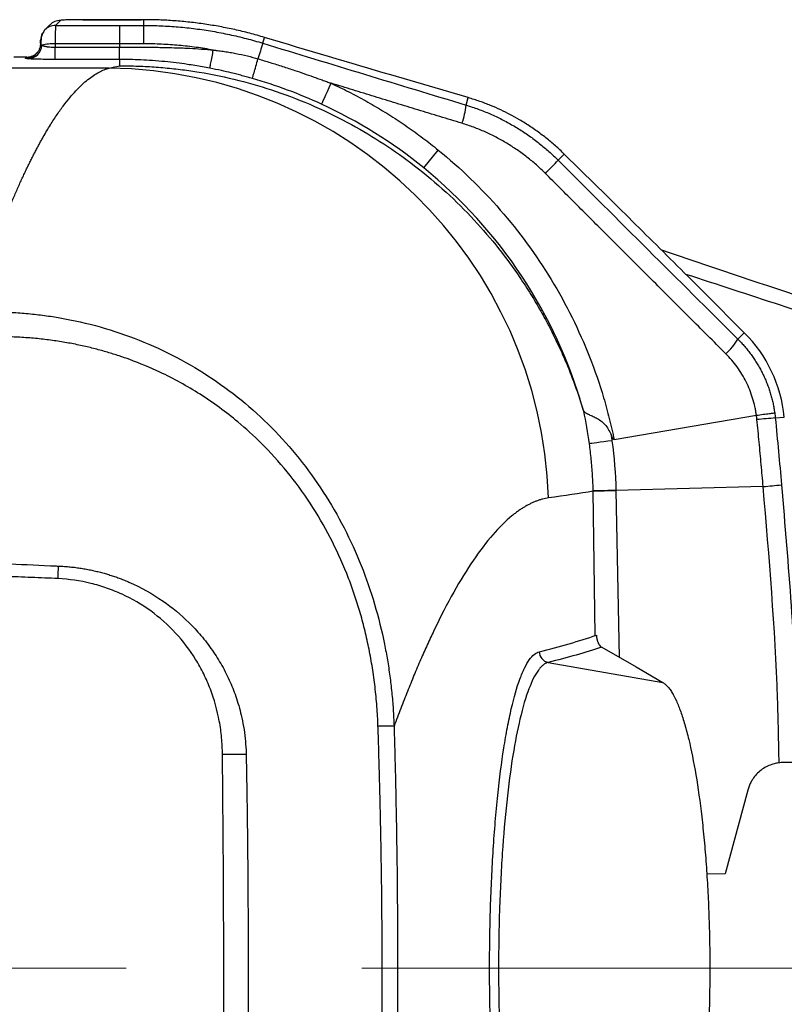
# Model space of a CAD drawing. Header units: millimetres. Extents: x 5 to 597, y 5 to 415.
# Tile 51 of 131: x 315 to 324, y 138 to 149. Entities that reach past the tile are written whole.
import ezdxf

# ---------------------------------------------------------------- set-up
doc = ezdxf.new("R2010")
doc.units = ezdxf.units.MM
doc.linetypes.add('CENTERX2', pattern=[20.32, 12.7, -2.54, 2.54, -2.54])

msp = doc.modelspace()

# ---------------------------------------------------------------- linework, layer by layer
at = {"color": 7, "linetype": 'Continuous', "lineweight": 25}
for p, q in [((315.6798, 148.4945), (315.6259, 148.4405)), ((315.793, 148.5412), (315.739, 148.4873)), ((315.739, 148.4873), (316.4287, 148.4873)), ((316.0328, 148.5493), (316.0328, 148.5494)), ((316.0328, 148.5494), (316.6629, 148.5494)), ((316.6629, 148.5493), (316.0328, 148.5493)), ((316.4287, 148.4873), (316.4287, 148.2891)), ((316.6905, 148.5494), (316.6629, 148.5494)), ((316.6629, 148.5493), (316.6629, 148.5494)), ((316.6906, 148.5493), (316.6905, 148.5494)), ((316.6906, 148.4873), (316.6906, 148.5493)), ((317.9735, 148.2957), (317.9926, 148.3581)), ((315.7363, 148.2891), (315.7361, 148.2528)), ((315.7361, 148.1207), (315.7361, 148.2528)), ((315.7361, 148.2528), (316.4287, 148.2528)), ((316.4287, 148.2891), (315.7363, 148.2891)), ((316.4287, 148.2891), (316.4287, 148.2528)), ((315.4304, 148.1461), (315.2907, 148.1461)), ((315.417, 148.1327), (315.4304, 148.1461)), ((316.4287, 148.1207), (315.7361, 148.1207)), ((316.4287, 148.1207), (316.4287, 148.0515)), ((316.3188, 148.0274), (301.4874, 148.0274)), ((320.1864, 147.7092), (319.3532, 147.954)), ((319.3548, 147.9534), (319.3532, 147.954)), ((320.188, 147.7086), (319.3548, 147.9534)), ((320.1637, 147.6289), (320.188, 147.7086)), ((320.188, 147.7086), (320.1864, 147.7092)), ((319.7073, 146.9515), (319.8636, 147.1437)), ((321.1563, 147.0341), (321.2219, 147.0998)), ((321.5534, 146.7737), (321.2211, 147.1008)), ((321.2219, 147.0998), (321.2211, 147.1008)), ((321.5543, 146.7727), (321.2219, 147.0998)), ((321.5543, 146.7727), (321.5534, 146.7737)), ((323.1626, 145.1737), (322.7409, 145.5954)), ((322.7409, 145.5954), (322.741, 145.5954)), ((322.741, 145.5954), (323.1627, 145.1738)), ((323.093, 145.1041), (323.1626, 145.1737)), ((323.1626, 145.1737), (323.1627, 145.1738)), ((321.7593, 144.0206), (323.2934, 144.283)), ((323.4964, 144.2536), (323.5934, 144.2632)), ((323.3659, 143.514), (321.7793, 143.4732)), ((321.0492, 141.6176), (322.2857, 141.4001)), ((324.5152, 140.5375), (323.5863, 140.5375)), ((323.1999, 140.241), (322.9578, 139.3375)), ((322.9578, 139.3375), (322.7569, 139.3344))]:
    msp.add_line(p, q, dxfattribs=at)
at = {"color": 8, "linetype": 'Continuous', "lineweight": 25}
for p, q in [((321.5549, 141.9063), (321.5345, 143.4629)), ((321.7794, 143.4693), (321.8134, 141.673))]:
    msp.add_line(p, q, dxfattribs=at)
at = {"color": 7, "linetype": 'CENTERX2', "lineweight": 18}
msp.add_line((331.7399, 138.3186), (291.4392, 138.3186), dxfattribs=at)
at = {"color": 7, "linetype": 'Continuous', "lineweight": 25, "flags": 128}
for points in [[(318.6066, 147.6382), (318.6091, 147.6437), (318.6153, 147.6569), (318.6247, 147.6775), (318.6373, 147.7048), (318.6527, 147.738), (318.6703, 147.7762), (318.6898, 147.8183), (318.7104, 147.8631)], [(321.7359, 144.0089), (321.6908, 144.0028), (321.6481, 143.997), (321.6088, 143.9917), (321.5738, 143.9869), (321.5442, 143.9829), (321.5205, 143.9797), (321.5034, 143.9774), (321.4932, 143.976)], [(321.7793, 143.4732), (321.7337, 143.4719), (321.6905, 143.4708), (321.6508, 143.4697), (321.6156, 143.4687), (321.5856, 143.4679), (321.5618, 143.4673), (321.5445, 143.4668), (321.5344, 143.4665)], [(321.7794, 143.4693), (321.7338, 143.4681), (321.6906, 143.467), (321.6509, 143.466), (321.6157, 143.465), (321.5857, 143.4642), (321.5619, 143.4636), (321.5446, 143.4631), (321.5345, 143.4629)], [(321.6254, 141.7816), (321.9953, 141.568), (322.2857, 141.4001)], [(317.7937, 140.6407), (317.7938, 140.6319), (317.794, 140.6231)]]:
    msp.add_lwpolyline(points, dxfattribs=at)
at = {"color": 8, "linetype": 'Continuous', "lineweight": 25}
for centre, start, end in [((315.7388, 148.3276), 89.91982, 135.06808), ((315.4172, 148.2924), 269.91977, 315.44896)]:
    msp.add_arc(centre, 0.1597, start, end, dxfattribs=at)
at = {"color": 7, "linetype": 'Continuous', "lineweight": 25}
for centre, radius, start, end in [((315.7928, 148.3815), 0.1597, 89.92177, 134.99394), ((310.9098, 148.3281), 5.783, 359.61289, 1.57707), ((315.7388, 148.3276), 0.1598, 152.54411, 180.07426), ((315.4379, 148.2811), 0.1543, 273.66961, 357.41883), ((315.7157, 147.7831), 0.5064, 87.66609, 104.13209), ((331.0122, 144.1583), 13.6794, 162.39494, 163.13316), ((316.2589, 143.2305), 4.7973, 1.92397, 89.28448), ((319.3828, 147.6987), 0.7839, 340.09263, 354.89136), ((318.2445, 149.7208), 3.9619, 314.43478, 317.30296), ((322.1051, 144.1162), 1.4955, 5.63924, 45), ((322.5317, 145.4352), 0.6517, 311.46639, 329.46631), ((324.1289, 136.2285), 8.05, 94.50649, 95.91729), ((322.9982, 148.2098), 4.7102, 274.47802, 276.89002), ((311.2442, 142.7148), 4.5266, 357.55169, 359.26328), ((321.0721, 141.7358), 0.1204, 181.53986, 259.04773), ((319.3084, 136.4722), 4.4581, 88.98057, 91.20573), ((317.5937, 132.2852), 8.3403, 88.62375, 90.38237)]:
    msp.add_arc(centre, radius, start, end, dxfattribs=at)
for points, knots in [([(315.739, 148.4873), (315.7389, 148.4868), (315.7387, 148.4859), (315.7385, 148.4818), (315.7382, 148.4761), (315.738, 148.4687), (315.7378, 148.4599), (315.7376, 148.4498), (315.7374, 148.4386), (315.7373, 148.4265), (315.7371, 148.4136), (315.737, 148.4003), (315.7369, 148.3865), (315.7367, 148.3724), (315.7366, 148.3583), (315.7365, 148.3441), (315.7365, 148.33), (315.7364, 148.3161), (315.7364, 148.3025), (315.7363, 148.2935), (315.7363, 148.2891)], [0, 0, 0, 0, 0.0696869, 0.1377116, 0.2040741, 0.2687743, 0.3318121, 0.3931875, 0.4529004, 0.5109507, 0.5673383, 0.6220633, 0.6751255, 0.7265249, 0.7762615, 0.8243351, 0.8707458, 0.9154936, 0.9585783, 1, 1, 1, 1]), ([(316.0328, 148.5493), (316.005, 148.5493), (315.9752, 148.5492), (315.9172, 148.5484), (315.8894, 148.5478), (315.8429, 148.5462), (315.8244, 148.5452), (315.8, 148.5433), (315.7939, 148.5422), (315.793, 148.5412)], [0, 0, 0, 0, 0.25, 0.25, 0.5, 0.5, 0.75, 0.75, 1, 1, 1, 1]), ([(317.9926, 148.3581), (317.9659, 148.366), (317.9125, 148.3817), (317.8321, 148.4034), (317.7517, 148.4236), (317.6713, 148.4422), (317.5909, 148.4592), (317.5106, 148.4748), (317.4305, 148.4888), (317.3223, 148.5057), (317.1857, 148.5233), (317.0206, 148.5383), (316.8555, 148.5476), (316.7455, 148.5488), (316.6906, 148.5493)], [0, 0, 0, 0, 0.0637085, 0.1270629, 0.1900674, 0.2527267, 0.315045, 0.377027, 0.4386773, 0.5000006, 0.6256895, 0.7508909, 0.8756469, 1, 1, 1, 1]), ([(316.6906, 148.4873), (316.7216, 148.4871), (316.7838, 148.4868), (316.8769, 148.4837), (316.9699, 148.4788), (317.0628, 148.4719), (317.1555, 148.463), (317.2479, 148.4522), (317.34, 148.4394), (317.4318, 148.4247), (317.5233, 148.408), (317.6143, 148.3894), (317.7049, 148.3689), (317.795, 148.3465), (317.8846, 148.3223), (317.9439, 148.3045), (317.9735, 148.2957)], [0, 0, 0, 0, 0.0715962, 0.1431666, 0.2147111, 0.2862299, 0.3577229, 0.4291901, 0.5006316, 0.5720472, 0.6434371, 0.7148012, 0.7861395, 0.8574521, 0.9287389, 1, 1, 1, 1]), ([(315.6258, 148.4405), (315.6162, 148.4281), (315.5982, 148.4049), (315.5817, 148.3464), (315.5798, 148.2977), (315.5786, 148.2669)], [0, 0, 0, 0, 0.2974336, 0.5552008, 1, 1, 1, 1]), ([(315.5767, 148.2868), (315.5741, 148.2679), (315.5701, 148.2387), (315.551, 148.203), (315.5371, 148.1874), (315.5301, 148.1795)], [0, 0, 0, 0, 0.4747954, 0.7331414, 1, 1, 1, 1]), ([(315.5769, 148.2926), (315.5767, 148.2903), (315.5764, 148.2851), (315.5784, 148.2802), (315.5832, 148.2766), (315.5889, 148.275), (315.5921, 148.2742)], [0, 0, 0, 0, 0.2297889, 0.4974716, 0.723276, 1, 1, 1, 1]), ([(315.5769, 148.2926), (315.5771, 148.3026), (315.5774, 148.3114), (315.5782, 148.3236), (315.5787, 148.3269), (315.5791, 148.3274)], [0, 0, 0, 0, 0.5, 0.5, 1, 1, 1, 1]), ([(315.5921, 148.2742), (315.5945, 148.273), (315.5994, 148.2707), (315.6083, 148.2676), (315.618, 148.2648), (315.6284, 148.2623), (315.6394, 148.2602), (315.6553, 148.2575), (315.6774, 148.255), (315.7064, 148.253), (315.7263, 148.2529), (315.7361, 148.2528)], [0, 0, 0, 0, 0.09365, 0.1837639, 0.2703839, 0.3535578, 0.4333392, 0.5097893, 0.677239, 0.8403342, 1, 1, 1, 1]), ([(316.4287, 148.2528), (316.5017, 148.2528), (316.58, 148.253), (316.7059, 148.2527), (316.7493, 148.2525), (316.8164, 148.2518), (316.8505, 148.2513), (316.8912, 148.2507), (316.9118, 148.2503), (316.9221, 148.2501), (316.9266, 148.25), (316.9295, 148.2499), (316.9314, 148.2499), (316.9683, 148.2491), (317.0073, 148.2481), (317.0707, 148.2459), (317.1035, 148.2447), (317.144, 148.2429), (317.1648, 148.2418), (317.1738, 148.2414), (317.1798, 148.2411), (317.1833, 148.2409), (317.2707, 148.2362), (317.3554, 148.2299), (317.4399, 148.2217)], [0, 0, 0, 0, 0.25, 0.25, 0.375, 0.375, 0.4375, 0.46875, 0.484375, 0.4921875, 0.4960937, 0.4960937, 0.5, 0.5, 0.625, 0.625, 0.6875, 0.71875, 0.734375, 0.7421875, 0.7421875, 0.75, 0.75, 1, 1, 1, 1]), ([(316.4287, 148.1207), (316.4287, 148.1219), (316.4287, 148.136), (316.4287, 148.1836), (316.4287, 148.217), (316.4287, 148.2528)], [0, 0, 0, 0, 0.5, 0.5, 1, 1, 1, 1]), ([(317.4399, 148.2217), (317.4093, 148.2271), (317.3479, 148.2378), (317.2554, 148.2513), (317.1624, 148.2629), (317.069, 148.2724), (316.9753, 148.2798), (316.8813, 148.2851), (316.787, 148.2884), (316.7241, 148.2889), (316.6926, 148.2891)], [0, 0, 0, 0, 0.12425616, 0.24874089, 0.37344616, 0.4983639, 0.62348605, 0.74880466, 0.87431186, 1, 1, 1, 1]), ([(315.4304, 148.1461), (315.4535, 148.1485), (315.4962, 148.1527), (315.5274, 148.1818), (315.5417, 148.1951)], [0, 0, 0, 0, 0.5422325, 1, 1, 1, 1]), ([(317.4026, 148.0263), (317.4028, 148.0272), (317.4038, 148.0321), (317.4074, 148.0514), (317.4102, 148.0659), (317.4172, 148.1025), (317.4214, 148.1247), (317.4305, 148.1721), (317.4353, 148.1973), (317.4399, 148.2217)], [0, 0, 0, 0, 0.25, 0.25, 0.5, 0.5, 0.75, 0.75, 1, 1, 1, 1]), ([(317.4399, 148.2217), (317.4424, 148.2214), (317.4475, 148.2209), (317.4575, 148.2198), (317.4751, 148.2178), (317.5105, 148.2135), (317.561, 148.2065), (317.6219, 148.1967), (317.7041, 148.1817), (317.8045, 148.1602), (317.8833, 148.138), (317.9213, 148.1273)], [0, 0, 0, 0, 0.0154082, 0.0308317, 0.0617215, 0.1236729, 0.2482701, 0.3735105, 0.5003222, 0.7587695, 1, 1, 1, 1]), ([(315.4478, 148.1272), (315.4361, 148.128), (315.4277, 148.129), (315.4176, 148.1308), (315.416, 148.1318), (315.417, 148.1327)], [0, 0, 0, 0, 0.5, 0.5, 1, 1, 1, 1]), ([(315.7361, 148.1207), (315.7077, 148.1207), (315.6782, 148.1208), (315.6202, 148.1214), (315.5917, 148.1218), (315.5397, 148.123), (315.5161, 148.1237), (315.4763, 148.1253), (315.4601, 148.1262), (315.4478, 148.1272)], [0, 0, 0, 0, 0.25, 0.25, 0.5, 0.5, 0.75, 0.75, 1, 1, 1, 1]), ([(317.4026, 148.0263), (317.3759, 148.0314), (317.3224, 148.0415), (317.2419, 148.0551), (317.1478, 148.0696), (317.0399, 148.084), (316.9143, 148.0978), (316.7871, 148.1085), (316.6608, 148.1158), (316.5422, 148.1199), (316.4657, 148.1204), (316.4287, 148.1207)], [0, 0, 0, 0, 0.0834479, 0.1669075, 0.2503786, 0.3755247, 0.5006116, 0.6374643, 0.766287, 0.8871168, 1, 1, 1, 1]), ([(316.4287, 148.0515), (316.4625, 148.0515), (316.5296, 148.0514), (316.6296, 148.0488), (316.728, 148.0445), (316.8249, 148.0384), (316.9203, 148.0306), (317.0141, 148.0212), (317.1062, 148.0102), (317.1968, 147.9978), (317.4012, 147.9661), (317.7106, 147.9018), (318.2692, 147.7363), (318.9204, 147.4496), (319.5207, 147.057), (319.9495, 146.6961), (320.2513, 146.3957), (320.5159, 146.0868), (320.7146, 145.8157), (320.8619, 145.5887), (320.9693, 145.4075), (321.0669, 145.2271), (321.155, 145.048), (321.2343, 144.8708), (321.305, 144.6959), (321.3681, 144.5238), (321.4043, 144.4104), (321.4223, 144.3542)], [0, 0, 0, 0, 0.0147111, 0.0292185, 0.0435222, 0.0576222, 0.0715185, 0.0852111, 0.0987001, 0.1119854, 0.1250671, 0.1889336, 0.2497926, 0.3797448, 0.4996838, 0.565721, 0.6293864, 0.6907238, 0.7497821, 0.7830442, 0.8157125, 0.8477995, 0.8793182, 0.9102826, 0.9407073, 0.9706077, 1, 1, 1, 1]), ([(317.861, 147.9154), (317.8613, 147.9165), (317.8627, 147.9218), (317.8686, 147.9425), (317.8729, 147.9579), (317.8841, 147.997), (317.8908, 148.0207), (317.9055, 148.0722), (317.9135, 148.0999), (317.9213, 148.1273)], [0, 0, 0, 0, 0.25, 0.25, 0.5, 0.5, 0.75, 0.75, 1, 1, 1, 1]), ([(317.9213, 148.1273), (317.9655, 148.1141), (318.054, 148.0874), (318.1862, 148.0455), (318.3401, 147.995), (318.4823, 147.946), (318.5965, 147.905), (318.6535, 147.8842), (318.682, 147.8736), (318.6962, 147.8684), (318.7043, 147.8653), (318.7084, 147.8638), (318.7104, 147.8631)], [0, 0, 0, 0, 0.1662892, 0.3329469, 0.5000036, 0.7499908, 0.8749916, 0.9374951, 0.9687477, 0.9843743, 0.9921877, 1, 1, 1, 1]), ([(314.8362, 145.3946), (314.8469, 145.4278), (314.8681, 145.4939), (314.8998, 145.5901), (314.931, 145.6835), (314.9618, 145.774), (314.9922, 145.8617), (315.0222, 145.9466), (315.0518, 146.0289), (315.0809, 146.1085), (315.1097, 146.1855), (315.138, 146.26), (315.1659, 146.332), (315.1934, 146.4016), (315.2205, 146.4689), (315.2472, 146.5338), (315.2734, 146.5966), (315.2993, 146.6571), (315.3247, 146.7154), (315.3497, 146.7717), (315.3743, 146.8259), (315.3985, 146.8782), (315.4222, 146.9285), (315.4456, 146.977), (315.4685, 147.0236), (315.491, 147.0684), (315.5131, 147.1115), (315.5348, 147.1529), (315.5561, 147.1927), (315.577, 147.2308), (315.6165, 147.3017), (315.674, 147.3995), (315.7487, 147.5158), (315.8211, 147.6183), (315.8913, 147.7077), (315.9591, 147.7848), (316.0247, 147.8502), (316.088, 147.9047), (316.149, 147.9492), (316.2077, 147.984), (316.2642, 148.0106), (316.3008, 148.0219), (316.3188, 148.0274)], [0, 0, 0, 0, 0.0208303, 0.0414037, 0.0617203, 0.0817799, 0.1015826, 0.1211285, 0.1404174, 0.1594494, 0.1782246, 0.1967428, 0.2150042, 0.2330087, 0.2507562, 0.2682469, 0.2854807, 0.3024575, 0.3191775, 0.3356406, 0.3518468, 0.3677961, 0.3834885, 0.398924, 0.4141027, 0.4290244, 0.4436892, 0.4580972, 0.4722482, 0.4861424, 0.4997797, 0.551336, 0.6016759, 0.6507993, 0.6987063, 0.7453969, 0.7908712, 0.8351293, 0.8781711, 0.9199968, 0.9606064, 1, 1, 1, 1]), ([(317.861, 147.9154), (317.8432, 147.9205), (317.8069, 147.9308), (317.7511, 147.9459), (317.6929, 147.961), (317.6182, 147.9795), (317.5212, 148.0022), (317.4444, 148.0178), (317.4026, 148.0263)], [0, 0, 0, 0, 0.11685134, 0.23876553, 0.3658367, 0.49814832, 0.72770158, 1, 1, 1, 1]), ([(318.6066, 147.6382), (318.4859, 147.6939), (318.3634, 147.7449), (318.1149, 147.8373), (317.9888, 147.8788), (317.861, 147.9154)], [0, 0, 0, 0, 0.5, 0.5, 1, 1, 1, 1]), ([(318.7104, 147.8631), (318.7421, 147.8482), (318.8053, 147.8186), (318.8992, 147.7718), (318.9921, 147.7234), (319.0841, 147.6731), (319.1751, 147.6211), (319.2651, 147.5673), (319.3541, 147.5118), (319.442, 147.4547), (319.5287, 147.3958), (319.6143, 147.3353), (319.6987, 147.2731), (319.7819, 147.2094), (319.8364, 147.1656), (319.8636, 147.1437)], [0, 0, 0, 0, 0.0769226, 0.153846, 0.2307701, 0.3076945, 0.3846191, 0.4615434, 0.5384674, 0.6153908, 0.6923134, 0.7692354, 0.8461569, 0.9230782, 1, 1, 1, 1]), ([(320.1199, 147.4318), (320.0404, 147.4561), (319.8822, 147.5044), (319.6457, 147.5766), (319.411, 147.6484), (319.1773, 147.7199), (318.9439, 147.7915), (318.7883, 147.8392), (318.7104, 147.8631)], [0, 0, 0, 0, 0.1694117, 0.3370598, 0.5034191, 0.668998, 0.834336, 1, 1, 1, 1]), ([(320.1637, 147.6289), (320.1857, 147.622), (320.2299, 147.6082), (320.2953, 147.585), (320.36, 147.5602), (320.4238, 147.5335), (320.4868, 147.5049), (320.5488, 147.4746), (320.6098, 147.4426), (320.6698, 147.4089), (320.7288, 147.3734), (320.7866, 147.3364), (320.8433, 147.2977), (320.8987, 147.2575), (320.9529, 147.2158), (321.0058, 147.1725), (321.0574, 147.1279), (321.1077, 147.0819), (321.1401, 147.05), (321.1563, 147.0341)], [0, 0, 0, 0, 0.0594752, 0.1188674, 0.1781769, 0.2374041, 0.2965492, 0.3556125, 0.4145944, 0.4734951, 0.5323149, 0.5910541, 0.6497131, 0.7082922, 0.7667917, 0.8252119, 0.8835531, 0.9418157, 1, 1, 1, 1]), ([(321.2219, 147.0998), (321.2065, 147.1148), (321.1753, 147.1449), (321.1269, 147.1889), (321.0768, 147.2322), (321.0248, 147.2746), (320.9711, 147.3161), (320.9155, 147.3565), (320.8582, 147.3959), (320.7991, 147.4341), (320.7271, 147.4777), (320.6403, 147.5259), (320.5369, 147.5774), (320.4268, 147.6257), (320.3101, 147.6706), (320.2292, 147.6957), (320.188, 147.7086)], [0, 0, 0, 0, 0.05277348, 0.10629159, 0.16055509, 0.2155647, 0.27132104, 0.32782468, 0.38507613, 0.44307584, 0.50182418, 0.59342584, 0.68904713, 0.7886855, 0.89233773, 1, 1, 1, 1]), ([(321.0182, 146.8918), (321.0025, 146.9073), (320.971, 146.9382), (320.9221, 146.9827), (320.872, 147.0257), (320.8206, 147.0672), (320.768, 147.1071), (320.7142, 147.1453), (320.6593, 147.1819), (320.6032, 147.2168), (320.5461, 147.25), (320.488, 147.2814), (320.4289, 147.3111), (320.3688, 147.339), (320.3079, 147.3651), (320.246, 147.3893), (320.1834, 147.4117), (320.1411, 147.4251), (320.1199, 147.4318)], [0, 0, 0, 0, 0.0624442, 0.1248379, 0.1871925, 0.2495202, 0.3118328, 0.3741429, 0.436463, 0.4988059, 0.5611848, 0.623613, 0.6861042, 0.7486722, 0.8113313, 0.8740958, 0.9369804, 1, 1, 1, 1]), ([(319.8636, 147.1437), (320.3453, 146.7517), (320.7592, 146.2767), (321.2425, 145.4804), (321.3808, 145.2012), (321.5512, 144.7677), (321.6018, 144.6208), (321.6681, 144.3976), (321.6886, 144.3227), (321.717, 144.2097), (321.726, 144.172), (321.739, 144.1152), (321.7432, 144.0964), (321.7515, 144.0582), (321.7555, 144.039), (321.7593, 144.0206)], [0, 0, 0, 0, 0.5, 0.5, 0.75, 0.75, 0.875, 0.875, 0.9375, 0.9375, 0.96875, 0.96875, 0.984375, 0.984375, 1, 1, 1, 1]), ([(321.4223, 144.3542), (321.277, 144.8606), (321.0542, 145.3447), (320.4736, 146.2239), (320.1159, 146.619), (319.7073, 146.9515)], [0, 0, 0, 0, 0.5, 0.5, 1, 1, 1, 1]), ([(322.9632, 144.9468), (322.8973, 145.0127), (322.7661, 145.1438), (322.5703, 145.3395), (322.3762, 145.5336), (322.1835, 145.7263), (321.9467, 145.9632), (321.6661, 146.2436), (321.3417, 146.5681), (321.126, 146.7839), (321.0182, 146.8918)], [0, 0, 0, 0, 0.1018657, 0.2025807, 0.3023552, 0.4014159, 0.5000081, 0.6677223, 0.8338242, 1, 1, 1, 1]), ([(322.7409, 145.5954), (322.5407, 145.7956), (322.3392, 145.9963), (321.9412, 146.3912), (321.7447, 146.5853), (321.5543, 146.7727)], [0, 0, 0, 0, 0.5, 0.5, 1, 1, 1, 1]), ([(322.2685, 146.0657), (323.2866, 145.7237), (326.2646, 144.7233), (329.2502, 143.746), (331.2151, 143.1028)], [0, 0, 0, 0, 0.3418881, 1, 1, 1, 1]), ([(314.8362, 145.3946), (314.8668, 145.3957), (314.9278, 145.3979), (315.0192, 145.3989), (315.1102, 145.3982), (315.2006, 145.3956), (315.2904, 145.3913), (315.3796, 145.3852), (315.468, 145.3774), (315.5558, 145.3678), (315.6427, 145.3566), (315.8485, 145.3259), (316.1677, 145.2581), (316.5927, 145.1206), (316.9993, 144.9398), (317.5129, 144.6425), (318.0908, 144.1707), (318.5575, 143.588), (318.8552, 143.0723), (319.039, 142.6674), (319.1842, 142.2465), (319.2691, 141.9033), (319.3172, 141.6428), (319.3433, 141.4697), (319.364, 141.2928), (319.3796, 141.1124), (319.385, 140.9908), (319.3877, 140.9296)], [0, 0, 0, 0, 0.0129014, 0.02574, 0.0385128, 0.0512169, 0.0638494, 0.0764075, 0.0888883, 0.1012891, 0.1136072, 0.1258398, 0.1890187, 0.2509036, 0.3138692, 0.3762918, 0.5007424, 0.6258373, 0.6884048, 0.7509952, 0.8126178, 0.8753586, 0.8994256, 0.9239451, 0.9488956, 0.9742549, 1, 1, 1, 1]), ([(319.2146, 140.9293), (319.2132, 140.9651), (319.2103, 141.0363), (319.2033, 141.1427), (319.1944, 141.2482), (319.1833, 141.3527), (319.1702, 141.4562), (319.155, 141.5585), (319.138, 141.6596), (319.1191, 141.7592), (319.0984, 141.8574), (319.0759, 141.9539), (319.0518, 142.0487), (319.0262, 142.1416), (318.999, 142.2325), (318.9705, 142.3213), (318.9408, 142.408), (318.9099, 142.4925), (318.7852, 142.8137), (318.5108, 143.3458), (318.0803, 143.8749), (317.7289, 144.1951), (317.5078, 144.3685), (317.2325, 144.5567), (316.91, 144.7341), (316.6116, 144.8587), (316.4215, 144.9249), (316.2973, 144.9638), (316.165, 145.0004), (316.0249, 145.0339), (315.8775, 145.0636), (315.7234, 145.0886), (315.5632, 145.1084), (315.3976, 145.1224), (315.2271, 145.1298), (315.0524, 145.1307), (314.9347, 145.1253), (314.8752, 145.1225)], [0, 0, 0, 0, 0.0158106, 0.031524, 0.0471324, 0.0626277, 0.0780025, 0.0932493, 0.10836, 0.1233209, 0.1381155, 0.1527288, 0.167147, 0.1813572, 0.1953478, 0.2091079, 0.2226275, 0.2358962, 0.2488998, 0.3751098, 0.4989636, 0.5489693, 0.585932, 0.6236223, 0.697, 0.7490202, 0.7672084, 0.78652, 0.8068903, 0.8282591, 0.8505615, 0.8737265, 0.8976742, 0.9223273, 0.9476313, 0.9735368, 1, 1, 1, 1]), ([(323.093, 145.1041), (323.1058, 145.0911), (323.1314, 145.0651), (323.1677, 145.0242), (323.2023, 144.9823), (323.2352, 144.9391), (323.2662, 144.8949), (323.2954, 144.8497), (323.3227, 144.8035), (323.3481, 144.7566), (323.3716, 144.7088), (323.3932, 144.6604), (323.4129, 144.6114), (323.4306, 144.5619), (323.4464, 144.5119), (323.4602, 144.4615), (323.4721, 144.4109), (323.4822, 144.3601), (323.4873, 144.326), (323.4898, 144.309)], [0, 0, 0, 0, 0.0606823, 0.1211284, 0.1813388, 0.2413145, 0.301056, 0.3605643, 0.41984, 0.4788841, 0.5376974, 0.5962807, 0.6546349, 0.7127608, 0.7706595, 0.8283318, 0.8857786, 0.943001, 1, 1, 1, 1]), ([(323.2934, 144.283), (323.291, 144.2986), (323.2862, 144.3299), (323.2738, 144.3917), (323.2537, 144.4677), (323.2222, 144.5567), (323.1835, 144.6429), (323.138, 144.7257), (323.0861, 144.8043), (323.0283, 144.8788), (322.985, 144.9241), (322.9632, 144.9468)], [0, 0, 0, 0, 0.0629854, 0.1255401, 0.2502922, 0.3748134, 0.5003709, 0.6255011, 0.7501351, 0.8747914, 1, 1, 1, 1]), ([(321.4313, 144.3297), (321.4309, 144.3304), (321.43, 144.3319), (321.4285, 144.3357), (321.4267, 144.3406), (321.4246, 144.3469), (321.4231, 144.3516), (321.4223, 144.3542)], [0, 0, 0, 0, 0.153408, 0.3260038, 0.5226105, 0.7465243, 1, 1, 1, 1]), ([(321.4313, 144.3297), (321.4331, 144.3272), (321.4367, 144.3222), (321.444, 144.3156), (321.4522, 144.3096), (321.4609, 144.3042), (321.47, 144.2993), (321.4882, 144.2903), (321.5186, 144.2771), (321.5663, 144.2555), (321.6155, 144.2261), (321.6612, 144.1849), (321.6989, 144.1338), (321.717, 144.0949), (321.7266, 144.0744)], [0, 0, 0, 0, 0.04889143, 0.09520398, 0.13867512, 0.1790876, 0.21626884, 0.25008837, 0.3842416, 0.49971823, 0.62816964, 0.74933254, 0.86755746, 1, 1, 1, 1]), ([(323.2934, 144.283), (323.3179, 144.2864), (323.3432, 144.2899), (323.3909, 144.2964), (323.4131, 144.2994), (323.45, 144.3043), (323.4645, 144.3061), (323.484, 144.3085), (323.4889, 144.309), (323.4898, 144.309)], [0, 0, 0, 0, 0.25, 0.25, 0.5, 0.5, 0.75, 0.75, 1, 1, 1, 1]), ([(323.3659, 143.514), (323.359, 143.593), (323.3451, 143.7526), (323.323, 143.9931), (323.307, 144.1546), (323.299, 144.2356)], [0, 0, 0, 0, 0.3282304, 0.6631862, 1, 1, 1, 1]), ([(321.7593, 144.0206), (321.7585, 144.0207), (321.7566, 144.0208), (321.7538, 144.0231), (321.7508, 144.0265), (321.7474, 144.0314), (321.7437, 144.0376), (321.739, 144.0467), (321.7332, 144.059), (321.7289, 144.0689), (321.7266, 144.0744)], [0, 0, 0, 0, 0.0382157, 0.0899336, 0.1605712, 0.252055, 0.3651492, 0.5003352, 0.7243221, 1, 1, 1, 1]), ([(321.7266, 144.0744), (321.7282, 144.0635), (321.7306, 144.0471), (321.7333, 144.028), (321.7346, 144.0184), (321.7351, 144.0143), (321.7355, 144.0116), (321.7357, 144.01), (321.7359, 144.0089)], [0, 0, 0, 0, 0.5, 0.75, 0.875, 0.9375, 0.9375, 1, 1, 1, 1]), ([(321.5344, 143.4665), (321.5335, 143.495), (321.5316, 143.552), (321.5269, 143.6374), (321.5209, 143.7225), (321.5132, 143.8073), (321.5041, 143.8918), (321.4968, 143.948), (321.4932, 143.976)], [0, 0, 0, 0, 0.1673885, 0.3345451, 0.5014271, 0.6679918, 0.8341969, 1, 1, 1, 1]), ([(321.0535, 143.3915), (321.0429, 143.3899), (321.0215, 143.3865), (320.9893, 143.3791), (320.9569, 143.3698), (320.9244, 143.3585), (320.8916, 143.3453), (320.8588, 143.3301), (320.8258, 143.313), (320.7926, 143.2939), (320.7593, 143.2729), (320.7258, 143.25), (320.6922, 143.2251), (320.6018, 143.1531), (320.4528, 143.0061), (320.243, 142.7313), (320.0308, 142.3863), (319.8645, 142.0636), (319.7455, 141.8081), (319.6741, 141.6474), (319.6026, 141.4794), (319.5311, 141.3038), (319.4595, 141.1213), (319.4117, 140.9935), (319.3877, 140.9296)], [0, 0, 0, 0, 0.02083341, 0.04164867, 0.06244775, 0.08323264, 0.10400533, 0.12476783, 0.14552214, 0.16627026, 0.18701424, 0.20775608, 0.22849782, 0.2492415, 0.3745043, 0.49957253, 0.6247307, 0.74985029, 0.7915472, 0.83321745, 0.87487944, 0.91655158, 0.95825232, 1, 1, 1, 1]), ([(306.5854, 143.079), (306.7625, 143.0708), (307.129, 143.0539), (307.6969, 143.0278), (308.3009, 143.0001), (308.9404, 142.9708), (309.6138, 142.94), (310.3183, 142.9077), (311.0498, 142.8742), (311.8685, 142.8367), (312.7723, 142.7952), (313.7566, 142.7498), (314.7502, 142.7038), (315.4139, 142.6729), (315.7456, 142.6574)], [0, 0, 0, 0, 0.057923, 0.1198181, 0.1856797, 0.2554574, 0.329011, 0.4060191, 0.4860338, 0.5684944, 0.6741306, 0.7821509, 0.8911311, 1, 1, 1, 1]), ([(315.7667, 142.5214), (315.719, 142.5239), (315.6712, 142.5254), (315.5757, 142.5292), (315.4325, 142.5349), (315.0983, 142.5483), (314.8117, 142.5599), (314.2385, 142.583), (313.8562, 142.5985), (312.709, 142.645), (311.9438, 142.6764), (309.6471, 142.77), (308.1145, 142.8326), (306.5805, 142.8941)], [0, 0, 0, 0, 0.015625, 0.015625, 0.03125, 0.0625, 0.125, 0.125, 0.25, 0.25, 0.5, 0.5, 1, 1, 1, 1]), ([(315.7704, 142.6566), (315.7921, 142.6556), (315.8347, 142.6536), (315.8974, 142.6483), (315.958, 142.6414), (316.0167, 142.633), (316.0737, 142.6232), (316.1292, 142.6121), (316.1833, 142.5998), (316.2361, 142.5864), (316.2878, 142.5719), (316.3383, 142.5563), (316.3878, 142.5396), (316.4362, 142.5219), (316.4838, 142.5033), (316.6441, 142.4357), (316.8889, 142.2995), (317.1397, 142.0916), (317.3112, 141.9071), (317.4304, 141.7519), (317.536, 141.5831), (317.6229, 141.4094), (317.6952, 141.2212), (317.7426, 141.0492), (317.7718, 140.894), (317.7877, 140.7671), (317.7917, 140.6827), (317.7937, 140.6407)], [0, 0, 0, 0, 0.0208104, 0.0408872, 0.0603325, 0.079244, 0.0976953, 0.1157401, 0.13343, 0.1508133, 0.1679232, 0.1847851, 0.2014243, 0.2178653, 0.2341321, 0.250248, 0.3842869, 0.4998956, 0.5598389, 0.6244986, 0.6862902, 0.7495707, 0.8094325, 0.8782339, 0.919389, 0.9599444, 1, 1, 1, 1]), ([(317.538, 140.6253), (317.5374, 140.6854), (317.5351, 140.7454), (317.5241, 140.8648), (317.5158, 140.9242), (317.4825, 141.1017), (317.4504, 141.217), (317.3868, 141.384), (317.363, 141.4387), (317.3102, 141.5462), (317.2809, 141.5992), (317.1864, 141.7522), (317.1146, 141.847), (316.9525, 142.0219), (316.8614, 142.1024), (316.6682, 142.2418), (316.5655, 142.3016), (316.4027, 142.3767), (316.3467, 142.3993), (316.2338, 142.4385), (316.1768, 142.4553), (316.004, 142.4977), (315.8865, 142.5152), (315.7667, 142.5214)], [0, 0, 0, 0, 0.0625, 0.0625, 0.125, 0.125, 0.25, 0.25, 0.3125, 0.3125, 0.375, 0.375, 0.5, 0.5, 0.625, 0.625, 0.75, 0.75, 0.8125, 0.8125, 0.875, 0.875, 1, 1, 1, 1]), ([(321.5699, 141.8956), (321.5701, 141.8928), (321.5707, 141.8871), (321.5719, 141.8791), (321.5734, 141.8711), (321.5751, 141.8634), (321.5771, 141.8558), (321.5794, 141.8483), (321.5824, 141.8397), (321.5863, 141.8302), (321.591, 141.8205), (321.5989, 141.8068), (321.6104, 141.7919), (321.6202, 141.7851), (321.6254, 141.7816)], [0, 0, 0, 0, 0.0268209, 0.05593132, 0.08790583, 0.12317927, 0.16207603, 0.20483809, 0.25164755, 0.32742054, 0.41028683, 0.50052795, 0.73827298, 1, 1, 1, 1]), ([(320.9517, 134.9046), (320.9156, 134.9135), (320.8803, 134.943), (320.8284, 135.0167), (320.8113, 135.0462), (320.7775, 135.1152), (320.7608, 135.155), (320.7116, 135.2887), (320.6808, 135.3956), (320.6373, 135.5819), (320.6233, 135.6483), (320.5963, 135.7902), (320.5833, 135.8657), (320.5465, 136.101), (320.5247, 136.2709), (320.496, 136.5453), (320.4871, 136.6405), (320.4708, 136.8357), (320.4635, 136.9351), (320.444, 137.2385), (320.4341, 137.4477), (320.424, 137.7722), (320.4215, 137.8819), (320.4182, 138.1002), (320.4165, 138.3185), (320.4182, 138.5368), (320.4215, 138.755), (320.424, 138.8647), (320.4341, 139.1893), (320.4439, 139.3984), (320.4635, 139.7017), (320.4708, 139.801), (320.487, 139.996), (320.4959, 140.0914), (320.5246, 140.3659), (320.5464, 140.5357), (320.5831, 140.7706), (320.5961, 140.8459), (320.6232, 140.9882), (320.6372, 141.0547), (320.6806, 141.2412), (320.7114, 141.3479), (320.7604, 141.4813), (320.7772, 141.5213), (320.8111, 141.5907), (320.8283, 141.6203), (320.8803, 141.6942), (320.9156, 141.7237), (320.9517, 141.7326)], [0, 0, 0, 0, 0.0625, 0.0625, 0.09375, 0.09375, 0.125, 0.125, 0.1875, 0.1875, 0.21875, 0.21875, 0.25, 0.25, 0.3125, 0.3125, 0.34375, 0.34375, 0.375, 0.375, 0.4375, 0.4375, 0.46875, 0.46875, 0.5, 0.53125, 0.53125, 0.5625, 0.5625, 0.625, 0.625, 0.65625, 0.65625, 0.6875, 0.6875, 0.75, 0.75, 0.78125, 0.78125, 0.8125, 0.8125, 0.875, 0.875, 0.90625, 0.90625, 0.9375, 0.9375, 1, 1, 1, 1]), ([(321.0492, 141.6176), (321.0447, 141.6164), (321.0358, 141.614), (321.0228, 141.6081), (321.0105, 141.6011), (320.9989, 141.593), (320.9879, 141.584), (320.9776, 141.5744), (320.968, 141.5644), (320.9591, 141.5543), (320.9508, 141.5441), (320.9271, 141.5128), (320.8902, 141.4506), (320.8221, 141.2937), (320.7454, 141.0343), (320.664, 140.6185), (320.5993, 140.128), (320.5506, 139.5618), (320.5212, 138.9535), (320.5111, 138.3185), (320.5212, 137.6835), (320.5507, 137.075), (320.5994, 136.5086), (320.6641, 136.0179), (320.7456, 135.6021), (320.8224, 135.3428), (320.8904, 135.1862), (320.93, 135.1197), (320.9598, 135.0817), (320.9783, 135.0616), (320.9995, 135.0431), (321.0235, 135.0276), (321.0404, 135.0224), (321.0492, 135.0196)], [0, 0, 0, 0, 0.0079687, 0.0155585, 0.0227684, 0.0295978, 0.036046, 0.0421123, 0.047796, 0.0530967, 0.0580138, 0.0625467, 0.0954947, 0.1252147, 0.1905263, 0.250185, 0.3138039, 0.3751077, 0.4378797, 0.5000133, 0.5621546, 0.6249379, 0.6862682, 0.7499202, 0.8096161, 0.8749825, 0.9046404, 0.9375216, 0.9469607, 0.9579329, 0.9704338, 0.9844581, 1, 1, 1, 1]), ([(322.2857, 141.4001), (322.2904, 141.3972), (322.2997, 141.3914), (322.3137, 141.3801), (322.3276, 141.3669), (322.3415, 141.3515), (322.3554, 141.3341), (322.3692, 141.3146), (322.3945, 141.2751), (322.4308, 141.2055), (322.4771, 141.09), (322.5216, 140.9515), (322.5782, 140.7371), (322.6425, 140.4167), (322.6958, 140.036), (322.7303, 139.7037), (322.752, 139.4418), (322.7691, 139.1709), (322.7794, 138.9387), (322.7852, 138.75), (322.7884, 138.6067), (322.7903, 138.4629), (322.7906, 138.3667), (322.7907, 138.3186)], [0, 0, 0, 0, 0.0178785, 0.0357278, 0.0535595, 0.0713856, 0.0892179, 0.1070682, 0.1249483, 0.1875172, 0.2500589, 0.3124346, 0.3747544, 0.4998658, 0.6242936, 0.6869978, 0.7496274, 0.811916, 0.8741548, 0.9056577, 0.9370862, 0.9685103, 1, 1, 1, 1]), ([(319.2185, 135.8212), (319.2228, 135.9591), (319.2308, 136.2209), (319.24, 136.5961), (319.247, 136.9392), (319.2521, 137.2582), (319.2559, 137.5585), (319.2583, 137.8431), (319.2596, 138.1136), (319.26, 138.5062), (319.2573, 139.0177), (319.2493, 139.5992), (319.2391, 140.0837), (319.2301, 140.4347), (319.2227, 140.6807), (319.2187, 140.8309), (319.2156, 140.9056), (319.2146, 140.9293)], [0, 0, 0, 0, 0.081014, 0.1537971, 0.2203903, 0.2824926, 0.3411387, 0.396739, 0.4496063, 0.4999935, 0.6272715, 0.7499597, 0.8414796, 0.9117795, 0.9561341, 0.9860243, 1, 1, 1, 1]), ([(319.3877, 140.9296), (319.3892, 140.8752), (319.3907, 140.8208), (319.3937, 140.712), (319.3981, 140.5488), (319.402, 140.3857), (319.4092, 140.0593), (319.4132, 139.8417), (319.4227, 139.1889), (319.4258, 138.7538), (319.4258, 137.8834), (319.4227, 137.4483), (319.4132, 136.7955), (319.4092, 136.5779), (319.402, 136.2516), (319.3994, 136.1428), (319.3952, 135.9796), (319.3937, 135.9252), (319.3907, 135.8164), (319.3892, 135.762), (319.3877, 135.7076)], [0, 0, 0, 0, 0.03125, 0.03125, 0.0625, 0.125, 0.125, 0.25, 0.25, 0.5, 0.5, 0.75, 0.75, 0.875, 0.875, 0.9375, 0.9375, 0.96875, 0.96875, 1, 1, 1, 1]), ([(317.538, 136.0119), (317.5461, 136.7808), (317.5522, 137.5497), (317.5522, 139.0875), (317.5461, 139.8564), (317.538, 140.6253)], [0, 0, 0, 0, 0.5, 0.5, 1, 1, 1, 1]), ([(317.794, 140.6231), (317.796, 140.5156), (317.7998, 140.3103), (317.8041, 140.0184), (317.8074, 139.7602), (317.8111, 139.4025), (317.8145, 138.9263), (317.8162, 138.3317), (317.8148, 137.8222), (317.8125, 137.4381), (317.8097, 137.0881), (317.8047, 136.6243), (317.798, 136.2403), (317.794, 136.0142)], [0, 0, 0, 0, 0.069966, 0.1337088, 0.1900974, 0.2380554, 0.3665062, 0.5000002, 0.624962, 0.6980652, 0.74994, 0.8527483, 1, 1, 1, 1]), ([(323.5863, 140.5375), (323.5776, 140.5373), (323.5601, 140.537), (323.5341, 140.5344), (323.5083, 140.5301), (323.4828, 140.5242), (323.4452, 140.5128), (323.3969, 140.4919), (323.3418, 140.4563), (323.293, 140.4122), (323.2568, 140.3664), (323.2308, 140.3226), (323.2125, 140.2829), (323.2042, 140.255), (323.1999, 140.241)], [0, 0, 0, 0, 0.0501754, 0.100061, 0.1498721, 0.1998249, 0.2501338, 0.3748756, 0.5000362, 0.624778, 0.7499386, 0.8333675, 0.9163859, 1, 1, 1, 1]), ([(322.7907, 138.3186), (322.7906, 138.2913), (322.7906, 138.2367), (322.7899, 138.155), (322.7889, 138.0734), (322.7875, 137.9921), (322.7857, 137.9109), (322.7835, 137.83), (322.7786, 137.6821), (322.7692, 137.4691), (322.7521, 137.1977), (322.7306, 136.9363), (322.6961, 136.6037), (322.6429, 136.223), (322.5786, 135.902), (322.5221, 135.6874), (322.4775, 135.5484), (322.4313, 135.4328), (322.3916, 135.3566), (322.3594, 135.3078), (322.335, 135.2775), (322.3104, 135.2532), (322.294, 135.2425), (322.2857, 135.2371)], [0, 0, 0, 0, 0.0178714, 0.0357126, 0.0535364, 0.0713556, 0.0891829, 0.1070312, 0.1249131, 0.1874604, 0.2500666, 0.3123388, 0.3746933, 0.4998581, 0.6242702, 0.6868865, 0.749568, 0.8118354, 0.8741385, 0.9056359, 0.9370687, 0.9685018, 1, 1, 1, 1])]:
    msp.add_open_spline(points, degree=3, knots=knots, dxfattribs=at)
for points in [[(316.4287, 148.4873), (316.516, 148.4873), (316.6033, 148.4873), (316.6906, 148.4873)], [(316.6906, 148.5493), (316.6813, 148.5493), (316.6721, 148.5493), (316.6629, 148.5493)], [(319.3548, 147.9534), (318.9111, 148.0838), (318.454, 148.2196), (317.9926, 148.3581)], [(316.6926, 148.2891), (316.6046, 148.2891), (316.5167, 148.2891), (316.4287, 148.2891)], [(317.9735, 148.2957), (318.7042, 148.0722), (319.4342, 147.85), (320.1637, 147.6289)], [(316.3188, 148.0274), (316.356, 148.0354), (316.3927, 148.0435), (316.4287, 148.0515)], [(319.7073, 146.9515), (319.3709, 147.2251), (319.0002, 147.4564), (318.6066, 147.6382)], [(321.1563, 147.0341), (321.8022, 146.3888), (322.4478, 145.7457), (323.093, 145.1041)], [(321.4932, 143.976), (321.4771, 144.0947), (321.4565, 144.2126), (321.4313, 144.3297)], [(323.299, 144.2356), (323.2975, 144.2514), (323.2956, 144.2672), (323.2934, 144.283)], [(323.4898, 144.309), (323.4924, 144.2906), (323.4946, 144.2721), (323.4964, 144.2536)], [(323.4964, 144.2536), (323.5201, 144.0138), (323.5423, 143.7738), (323.5632, 143.5337)], [(321.7359, 144.0089), (321.7599, 143.8313), (321.7744, 143.6523), (321.7793, 143.4732)], [(321.7793, 143.4732), (321.7793, 143.4719), (321.7794, 143.4706), (321.7794, 143.4693)], [(321.5345, 143.4629), (321.3861, 143.4393), (321.2258, 143.4156), (321.0535, 143.3915)], [(321.5345, 143.4629), (321.5344, 143.4641), (321.5344, 143.4653), (321.5344, 143.4665)], [(315.7456, 142.6574), (315.754, 142.6572), (315.7622, 142.6569), (315.7704, 142.6566)], [(320.9517, 141.7326), (321.1773, 141.7884), (321.3828, 141.8479), (321.5686, 141.9111)], [(321.5686, 141.9111), (321.5687, 141.9059), (321.5691, 141.9007), (321.5699, 141.8956)], [(321.6254, 141.7816), (321.4504, 141.7237), (321.2584, 141.6691), (321.0492, 141.6176)]]:
    msp.add_open_spline(points, degree=3, dxfattribs=at)
at = {"color": 8, "linetype": 'Continuous', "lineweight": 25}
for points, knots in [([(331.1681, 142.9647), (328.969, 143.69), (326.0914, 144.6389), (323.2115, 145.5808), (322.5325, 145.8029)], [0, 0, 0, 0, 0.7642256, 1, 1, 1, 1]), ([(323.5379, 140.5295), (323.5334, 140.7624), (323.5143, 141.759), (323.4303, 142.7526), (323.3659, 143.514)], [0, 0, 0, 0, 0.233695, 1, 1, 1, 1]), ([(323.5632, 143.5337), (323.6363, 142.6659), (323.7202, 141.6683), (323.7391, 140.6678), (323.7416, 140.5375)], [0, 0, 0, 0, 0.8697815, 1, 1, 1, 1])]:
    msp.add_open_spline(points, degree=3, knots=knots, dxfattribs=at)

doc.saveas('drawing.dxf')
